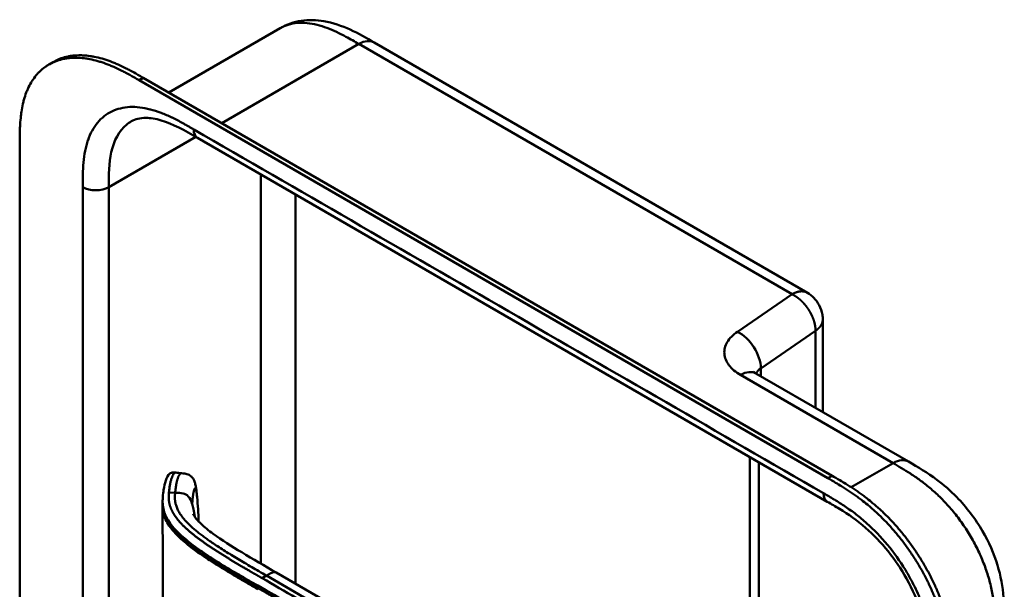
# Model space of a CAD drawing. Header units: millimetres. Extents: x 20 to 833, y 20 to 574.
# Tile 4 of 12: x 156 to 220, y 153 to 190. Entities that reach past the tile are written whole.
import ezdxf

# ---------------------------------------------------------------- set-up
doc = ezdxf.new("R2010")
doc.units = ezdxf.units.MM
doc.header["$LTSCALE"] = 2
doc.layers.add('Sichtbare Kanten(DIN)', color=7, linetype='Continuous', lineweight=50)
doc.layers.add('Sichtbare tangentiale Kanten(DIN)', color=7, linetype='Continuous', lineweight=50)

msp = doc.modelspace()

# ---------------------------------------------------------------- linework, layer by layer
at = {"layer": 'Sichtbare Kanten(DIN)'}
for p, q in [((166.092, 184.976), (173.348, 189.165)), ((173.348, 189.165), (173.348, 189.165)), ((179.457, 188.234), (207.653, 171.955)), ((158.293, 186.803), (158.568, 186.962)), ((164.431, 185.935), (209.257, 160.055)), ((208.983, 159.896), (164.157, 185.776)), ((167.958, 182.033), (167.958, 182.033)), ((208.948, 158.367), (167.958, 182.033)), ((156.385, 118.995), (156.385, 181.516)), ((208.653, 164.192), (208.653, 170.222)), ((204.3, 166.706), (214.229, 160.973)), ((203.903, 135.967), (203.903, 161.28)), ((165.688, 158.192), (165.688, 158.337)), ((208.948, 158.367), (208.948, 158.367)), ((168.066, 155.246), (168.066, 155.246)), ((168.065, 155.013), (168.065, 155.013)), ((204.856, 135.417), (173.088, 153.758))]:
    msp.add_line(p, q, dxfattribs=at)
for points, knots in [([(173.348, 189.165), (173.769, 189.408), (174.238, 189.567), (175.196, 189.713), (175.695, 189.699), (176.77, 189.518), (177.347, 189.318), (178.437, 188.82), (178.958, 188.522), (179.457, 188.234)], [0, 0, 0, 0, 0.43503, 0.43503, 0.881635, 0.881635, 1.42509, 1.42509, 1.955325, 1.955325, 1.955325, 1.955325]), ([(164.157, 185.776), (164.041, 185.843), (163.754, 186.007), (163.379, 186.214), (162.947, 186.436), (162.6, 186.602), (162.164, 186.787), (161.816, 186.917), (161.382, 187.051), (161.038, 187.134), (160.614, 187.207), (160.281, 187.239), (159.875, 187.244), (159.558, 187.22), (159.177, 187.154), (158.885, 187.073), (158.538, 186.937), (158.275, 186.8), (157.968, 186.595), (157.741, 186.404), (157.481, 186.135), (157.293, 185.895), (157.084, 185.567), (156.938, 185.283), (156.782, 184.905), (156.678, 184.585), (156.573, 184.167), (156.509, 183.819), (156.45, 183.372), (156.418, 183.006), (156.395, 182.542), (156.385, 182.075), (156.385, 181.701), (156.385, 181.516)], [0.0130421, 0.0130421, 0.0130421, 0.0130421, 0.0416672, 0.0833338, 0.1041671, 0.1458338, 0.1666671, 0.2083337, 0.2291671, 0.2708337, 0.291667, 0.3333337, 0.354167, 0.3958336, 0.416667, 0.4583336, 0.4791669, 0.5208336, 0.5416669, 0.5833336, 0.6041669, 0.6458335, 0.6666668, 0.7083335, 0.7291668, 0.7708335, 0.7916668, 0.8333334, 0.8541667, 0.8958334, 0.9166667, 0.9583334, 0.9999958, 0.9999958, 0.9999958, 0.9999958]), ([(158.568, 186.962), (158.669, 187.02), (158.841, 187.107), (159.159, 187.232), (159.452, 187.313), (159.833, 187.378), (160.149, 187.402), (160.555, 187.397), (160.889, 187.365), (161.313, 187.293), (161.657, 187.209), (162.09, 187.075), (162.438, 186.946), (162.874, 186.76), (163.222, 186.595), (163.654, 186.372), (164.029, 186.166), (164.315, 186.002), (164.431, 185.935)], [-0.5122645, -0.5122645, -0.5122645, -0.5122645, -0.4791669, -0.4583336, -0.416667, -0.3958336, -0.354167, -0.3333337, -0.291667, -0.2708337, -0.2291671, -0.2083337, -0.1666671, -0.1458338, -0.1041671, -0.0833338, -0.0416672, -0.0130421, -0.0130421, -0.0130421, -0.0130421]), ([(167.958, 182.033), (167.134, 182.509), (166.315, 182.951), (165.236, 183.273), (164.897, 183.327), (164.211, 183.333), (163.9, 183.249), (163.651, 183.105)], [0, 0, 0, 0, 0.874623, 0.874623, 1.321522, 1.321522, 1.920569, 1.920569, 1.920569, 1.920569]), ([(207.653, 171.955), (207.806, 171.867), (207.947, 171.754), (208.205, 171.488), (208.321, 171.327), (208.519, 170.96), (208.594, 170.744), (208.645, 170.425), (208.653, 170.324), (208.653, 170.222)], [0, 0, 0, 0, 0.1326519, 0.1326519, 0.2784868, 0.2784868, 0.4452654, 0.4452654, 0.5212848, 0.5212848, 0.5212848, 0.5212848]), ([(204.138, 166.822), (204.138, 166.822), (204.14, 166.82), (204.157, 166.804), (204.195, 166.77), (204.275, 166.72), (204.287, 166.713), (204.3, 166.706)], [0.3494461, 0.3494461, 0.3494461, 0.3494461, 0.3894259, 0.3894259, 0.5226501, 0.5226501, 0.5448455, 0.5448455, 0.5448455, 0.5448455]), ([(214.229, 160.973), (214.829, 160.627), (215.466, 160.252), (216.527, 159.458), (216.964, 159.081), (218.006, 158.017), (218.589, 157.254), (219.463, 155.745), (219.794, 154.992), (220.238, 153.538), (220.365, 152.82), (220.467, 151.595), (220.469, 151.068), (220.469, 150.571)], [0, 0, 0, 0, 0.636767, 0.636767, 1.094754, 1.094754, 1.798559, 1.798559, 2.40297, 2.40297, 2.975021, 2.975021, 3.432636, 3.432636, 3.432636, 3.432636]), ([(165.688, 158.342), (165.688, 158.344), (165.688, 158.345), (165.688, 158.349), (165.688, 158.352), (165.688, 158.356), (165.688, 158.359), (165.688, 158.366), (165.688, 158.37), (165.688, 158.381), (165.688, 158.387), (165.689, 158.407), (165.689, 158.419), (165.689, 158.457), (165.69, 158.482), (165.693, 158.569), (165.697, 158.627), (165.714, 158.84), (165.731, 158.988), (165.787, 159.354), (165.831, 159.562), (165.953, 159.937), (166.014, 160.1), (166.19, 160.222), (166.223, 160.24), (166.293, 160.259), (166.325, 160.265), (166.379, 160.267), (166.398, 160.267), (166.443, 160.266), (166.472, 160.264), (166.513, 160.26), (166.527, 160.258), (166.54, 160.257)], [0, 0, 0, 0, 0.001569, 0.001569, 0.003147, 0.003147, 0.005201, 0.005201, 0.008328, 0.008328, 0.01379, 0.01379, 0.024705, 0.024705, 0.049763, 0.049763, 0.11504, 0.11504, 0.298469, 0.298469, 0.573964, 0.573964, 0.877184, 0.877184, 0.934523, 0.934523, 0.968928, 0.968928, 0.984706, 0.984706, 1.005854, 1.005854, 1.016125, 1.016125, 1.016125, 1.016125]), ([(166.922, 160.216), (166.992, 160.209), (167.063, 160.202), (167.227, 160.174), (167.321, 160.149), (167.444, 160.087), (167.481, 160.063), (167.562, 159.999), (167.604, 159.955), (167.676, 159.858), (167.706, 159.804), (167.767, 159.667), (167.793, 159.583), (167.854, 159.332), (167.878, 159.159), (167.911, 158.875), (167.922, 158.769), (167.933, 158.662)], [0, 0, 0, 0, 0.0534376, 0.0534376, 0.1246135, 0.1246135, 0.1574788, 0.1574788, 0.2050781, 0.2050781, 0.2564778, 0.2564778, 0.333476, 0.333476, 0.4828411, 0.4828411, 0.5674864, 0.5674864, 0.5674864, 0.5674864]), ([(216.913, 146.57), (216.913, 146.667), (216.913, 146.863), (216.911, 147.11), (216.908, 147.359), (216.903, 147.561), (216.893, 147.816), (216.883, 148.021), (216.861, 148.334), (216.833, 148.651), (216.773, 149.135), (216.701, 149.574), (216.586, 150.132), (216.472, 150.584), (216.305, 151.152), (216.151, 151.608), (215.933, 152.178), (215.739, 152.631), (215.475, 153.191), (215.246, 153.634), (214.941, 154.177), (214.681, 154.603), (214.34, 155.121), (214.054, 155.524), (213.682, 156.011), (213.373, 156.386), (212.977, 156.835), (212.652, 157.177), (212.237, 157.583), (211.899, 157.889), (211.516, 158.213), (211.258, 158.417), (210.999, 158.613), (210.826, 158.738), (210.61, 158.89), (210.438, 159.008), (210.222, 159.15), (210.05, 159.26), (209.791, 159.421), (209.449, 159.627), (209.152, 159.799), (208.983, 159.896)], [0.0000095, 0.0000095, 0.0000095, 0.0000095, 0.0208425, 0.0416756, 0.0520922, 0.0729253, 0.0833418, 0.1041749, 0.1145915, 0.1458411, 0.1666742, 0.2083404, 0.2291735, 0.2708396, 0.2916727, 0.3333389, 0.354172, 0.3958382, 0.4166713, 0.4583375, 0.4791706, 0.5208368, 0.5416698, 0.583336, 0.6041691, 0.6458353, 0.6666684, 0.7083346, 0.7291677, 0.7708339, 0.7916669, 0.8229166, 0.8333331, 0.8541662, 0.8645828, 0.8854159, 0.8958324, 0.9166655, 0.927082, 0.9583317, 0.9999979, 0.9999979, 0.9999979, 0.9999979]), ([(209.257, 160.055), (209.426, 159.957), (209.723, 159.785), (210.066, 159.579), (210.324, 159.419), (210.496, 159.309), (210.712, 159.166), (210.885, 159.049), (211.101, 158.897), (211.273, 158.771), (211.532, 158.576), (211.79, 158.371), (212.174, 158.048), (212.511, 157.741), (212.926, 157.335), (213.251, 156.993), (213.648, 156.544), (213.956, 156.17), (214.328, 155.683), (214.614, 155.28), (214.955, 154.761), (215.215, 154.336), (215.521, 153.792), (215.749, 153.35), (216.013, 152.789), (216.207, 152.336), (216.425, 151.767), (216.579, 151.31), (216.747, 150.742), (216.86, 150.29), (216.975, 149.733), (217.047, 149.294), (217.107, 148.809), (217.136, 148.492), (217.157, 148.18), (217.168, 147.974), (217.177, 147.719), (217.182, 147.518), (217.186, 147.268), (217.187, 147.021), (217.187, 146.826), (217.187, 146.728)], [-0.9999979, -0.9999979, -0.9999979, -0.9999979, -0.9583317, -0.927082, -0.9166655, -0.8958324, -0.8854159, -0.8645828, -0.8541662, -0.8333331, -0.8229166, -0.7916669, -0.7708339, -0.7291677, -0.7083346, -0.6666684, -0.6458353, -0.6041691, -0.583336, -0.5416698, -0.5208368, -0.4791706, -0.4583375, -0.4166713, -0.3958382, -0.354172, -0.3333389, -0.2916727, -0.2708396, -0.2291735, -0.2083404, -0.1666742, -0.1458411, -0.1145915, -0.1041749, -0.0833418, -0.0729253, -0.0520922, -0.0416756, -0.0208425, -0.0000095, -0.0000095, -0.0000095, -0.0000095]), ([(215.572, 147.305), (215.572, 147.967), (215.565, 148.614), (215.403, 149.901), (215.267, 150.536), (214.828, 151.905), (214.5, 152.656), (213.756, 153.989), (213.345, 154.595), (212.446, 155.713), (211.945, 156.23), (210.882, 157.152), (210.313, 157.549), (209.479, 158.06), (209.215, 158.213), (208.948, 158.367)], [0, 0, 0, 0, 0.609028, 0.609028, 1.140262, 1.140262, 1.745142, 1.745142, 2.28517, 2.28517, 2.850958, 2.850958, 3.470181, 3.470181, 3.753639, 3.753639, 3.753639, 3.753639]), ([(167.681, 157.546), (167.681, 157.546), (167.682, 157.545), (167.686, 157.536), (167.695, 157.516), (167.744, 157.431), (167.803, 157.343), (167.964, 157.146), (168.07, 157.033), (168.415, 156.706), (168.686, 156.489), (169.546, 155.862), (170.186, 155.464), (171.574, 154.63), (172.332, 154.194), (173.088, 153.758)], [1.383881, 1.383881, 1.383881, 1.383881, 1.40702, 1.40702, 1.490707, 1.490707, 1.658973, 1.658973, 1.845829, 1.845829, 2.202824, 2.202824, 2.909708, 2.909708, 3.711729, 3.711729, 3.711729, 3.711729])]:
    msp.add_open_spline(points, degree=3, knots=knots, dxfattribs=at)
for points in [[(163.65, 183.104), (163.65, 183.104), (163.651, 183.104), (163.651, 183.105)], [(166.54, 160.257), (166.667, 160.243), (166.793, 160.23), (166.919, 160.216)], [(167.933, 158.662), (167.984, 158.133), (168.012, 157.62), (168.032, 157.122)], [(165.688, 158.091), (165.688, 158.125), (165.688, 158.16), (165.688, 158.192)], [(165.688, 149.443), (165.692, 152.377), (165.692, 155.313), (165.688, 158.093)], [(168.032, 157.122), (168.032, 157.106), (168.033, 157.091), (168.034, 157.075)]]:
    msp.add_open_spline(points, degree=3, dxfattribs=at)
at = {"layer": 'Sichtbare tangentiale Kanten(DIN)'}
for p, q in [((178.457, 188.135), (169.539, 182.986)), ((178.117, 187.938), (178.117, 187.938)), ((206.653, 171.856), (178.457, 188.135)), ((179.533, 187.513), (179.533, 187.513)), ((164.157, 185.776), (164.431, 185.935)), ((174.375, 185.778), (174.375, 185.778)), ((172.552, 184.725), (172.552, 184.725)), ((167.851, 182.094), (162.183, 178.822)), ((172.083, 179.652), (172.083, 154.339)), ((162.183, 116.954), (162.183, 178.822)), ((174.345, 178.345), (174.345, 153.032)), ((203.093, 169.415), (206.653, 171.856)), ((204.622, 167.038), (208.183, 169.479)), ((208.183, 169.479), (208.183, 164.464)), ((204.622, 166.52), (204.622, 167.038)), ((213.225, 160.876), (203.3, 166.606)), ((204.489, 160.942), (204.489, 135.628)), ((210.502, 159.304), (213.225, 160.876)), ((213.229, 160.874), (213.225, 160.876)), ((214.316, 160.221), (214.316, 160.222)), ((208.983, 159.896), (209.257, 160.055)), ((166.503, 158.952), (166.1, 158.965)), ((216.433, 158.514), (216.433, 158.514)), ((168.064, 155.247), (168.064, 155.247)), ((168.05, 155.023), (168.05, 155.023)), ((172.446, 153.558), (172.161, 153.393)), ((172.446, 153.558), (206.629, 133.822)), ((171.881, 152.908), (171.881, 152.758))]:
    msp.add_line(p, q, dxfattribs=at)
for points, degree, knots in [([(178.457, 188.135), (178.179, 188.295), (177.901, 188.456), (177.62, 188.607), (177.521, 188.66), (177.425, 188.71), (177.324, 188.761), (177.112, 188.869), (176.91, 188.964), (176.705, 189.051), (176.49, 189.142), (176.278, 189.222), (176.066, 189.288), (175.845, 189.358), (175.628, 189.412), (175.414, 189.45), (175.194, 189.489), (174.978, 189.51), (174.769, 189.513), (174.557, 189.515), (174.352, 189.498), (174.155, 189.461), (173.957, 189.423), (173.767, 189.365), (173.588, 189.287), (173.543, 189.267), (173.499, 189.246), (173.455, 189.223), (173.419, 189.205), (173.383, 189.185), (173.348, 189.165)], 3, [0, 0, 0, 0, 0.29507, 0.29507, 0.29507, 0.398589, 0.398589, 0.398589, 0.61811, 0.61811, 0.61811, 0.848665, 0.848665, 0.848665, 1.089444, 1.089444, 1.089444, 1.336853, 1.336853, 1.336853, 1.58776, 1.58776, 1.58776, 1.84095, 1.84095, 1.84095, 1.904564, 1.904564, 1.904564, 1.957302, 1.957302, 1.957302, 1.957302]), ([(167.709, 182.582), (167.648, 182.617), (167.587, 182.653), (167.527, 182.688), (167.47, 182.721), (167.412, 182.753), (167.355, 182.786), (167.327, 182.802), (167.298, 182.818), (167.27, 182.834), (167.186, 182.882), (167.103, 182.929), (167.013, 182.978), (167.011, 182.979), (167.009, 182.98), (167.007, 182.981), (166.756, 183.12), (166.53, 183.237), (166.302, 183.347), (166.298, 183.349), (166.294, 183.351), (166.289, 183.353), (166.057, 183.464), (165.823, 183.567), (165.59, 183.655), (165.588, 183.656), (165.586, 183.657), (165.583, 183.658), (165.349, 183.747), (165.117, 183.823), (164.888, 183.882), (164.886, 183.882), (164.884, 183.883), (164.883, 183.883), (164.421, 184.003), (163.969, 184.056), (163.552, 184.036), (163.133, 184.015), (162.733, 183.919), (162.38, 183.749), (162.027, 183.578), (161.708, 183.328), (161.45, 183.015), (161.192, 182.703), (160.982, 182.315), (160.831, 181.877), (160.831, 181.876), (160.83, 181.875), (160.83, 181.874), (160.755, 181.657), (160.694, 181.425), (160.646, 181.184), (160.646, 181.182), (160.645, 181.18), (160.645, 181.178), (160.597, 180.937), (160.562, 180.686), (160.538, 180.431), (160.538, 180.427), (160.537, 180.423), (160.537, 180.418), (160.514, 180.167), (160.5, 179.913), (160.493, 179.633), (160.493, 179.629), (160.493, 179.625), (160.493, 179.62), (160.486, 179.348), (160.486, 179.085), (160.486, 178.822)], 3, [79.050735, 79.050735, 79.050735, 79.050735, 79.115326, 79.115326, 79.115326, 79.175852, 79.175852, 79.175852, 79.206115, 79.206115, 79.206115, 79.29477, 79.29477, 79.29477, 79.296904, 79.296904, 79.296904, 79.544256, 79.544256, 79.544256, 79.548758, 79.548758, 79.548758, 79.800076, 79.800076, 79.800076, 79.802526, 79.802526, 79.802526, 80.054962, 80.054962, 80.054962, 80.056924, 80.056924, 80.056924, 80.565665, 80.565665, 80.565665, 81.078223, 81.078223, 81.078223, 81.591387, 81.591387, 81.591387, 82.102645, 82.102645, 82.102645, 82.103787, 82.103787, 82.103787, 82.357518, 82.357518, 82.357518, 82.35964, 82.35964, 82.35964, 82.612159, 82.612159, 82.612159, 82.616454, 82.616454, 82.616454, 82.864896, 82.864896, 82.864896, 82.868708, 82.868708, 82.868708, 83.11068, 83.11068, 83.11068, 83.11068]), ([(162.183, 178.822), (162.183, 179.613), (162.197, 180.409), (162.345, 181.088), (162.512, 181.856), (162.846, 182.489), (163.348, 182.897), (163.443, 182.974), (163.544, 183.043), (163.65, 183.104)], 3, [-3.587895, -3.587895, -3.587895, -3.587895, -2.845409, -2.845409, -2.845409, -2.006875, -2.006875, -2.006875, -1.847939, -1.847939, -1.847939, -1.847939]), ([(206.653, 171.856), (206.683, 171.872), (206.741, 171.904), (206.827, 171.947), (206.94, 171.991), (207.075, 172.029), (207.206, 172.049), (207.329, 172.052), (207.446, 172.037), (207.533, 172.012), (207.595, 171.986), (207.634, 171.966), (207.653, 171.955), (207.653, 171.955)], 5, [0, 0, 0, 0, 0, 0, 0.0625, 0.125, 0.1875, 0.25, 0.3125, 0.375, 0.4375, 0.5, 0.5000001, 0.5000001, 0.5000001, 0.5000001, 0.5000001, 0.5000001]), ([(208.653, 170.222), (208.653, 170.211), (208.653, 170.179), (208.649, 170.126), (208.635, 170.052), (208.605, 169.958), (208.555, 169.856), (208.488, 169.756), (208.404, 169.659), (208.324, 169.584), (208.257, 169.531), (208.208, 169.496), (208.183, 169.479)], 5, [0.5294319, 0.5294319, 0.5294319, 0.5294319, 0.5294319, 0.5294319, 0.5625, 0.625, 0.6875, 0.75, 0.8125, 0.875, 0.9375, 1, 1, 1, 1, 1, 1]), ([(203.3, 166.606), (202.984, 166.789), (202.727, 167.006), (202.549, 167.24), (202.371, 167.474), (202.268, 167.732), (202.249, 167.988), (202.23, 168.244), (202.295, 168.506), (202.438, 168.748), (202.581, 168.99), (202.805, 169.218), (203.093, 169.415)], 3, [0, 0, 0, 0, 0.25, 0.25, 0.25, 0.5, 0.5, 0.5, 0.75, 0.75, 0.75, 1, 1, 1, 1]), ([(219.883, 149.754), (219.883, 149.959), (219.883, 150.171), (219.879, 150.385), (219.876, 150.623), (219.867, 150.864), (219.852, 151.106), (219.835, 151.37), (219.809, 151.635), (219.772, 151.905), (219.734, 152.186), (219.683, 152.472), (219.617, 152.768), (219.551, 153.065), (219.469, 153.37), (219.371, 153.676), (219.273, 153.984), (219.16, 154.293), (219.031, 154.602), (218.903, 154.91), (218.759, 155.216), (218.602, 155.518), (218.447, 155.818), (218.277, 156.114), (218.097, 156.401), (217.917, 156.688), (217.728, 156.965), (217.53, 157.231), (217.334, 157.495), (217.129, 157.749), (216.916, 157.993), (216.708, 158.231), (216.492, 158.459), (216.271, 158.675), (216.058, 158.884), (215.839, 159.082), (215.617, 159.268), (215.406, 159.446), (215.192, 159.613), (214.976, 159.77), (214.771, 159.92), (214.565, 160.061), (214.358, 160.195), (214.163, 160.321), (213.967, 160.441), (213.773, 160.557), (213.589, 160.666), (213.407, 160.771), (213.229, 160.874)], 3, [0, 0, 0, 0, 0.200333, 0.200333, 0.200333, 0.423418, 0.423418, 0.423418, 0.666166, 0.666166, 0.666166, 0.918702, 0.918702, 0.918702, 1.172126, 1.172126, 1.172126, 1.426817, 1.426817, 1.426817, 1.680705, 1.680705, 1.680705, 1.931989, 1.931989, 1.931989, 2.183319, 2.183319, 2.183319, 2.432871, 2.432871, 2.432871, 2.676761, 2.676761, 2.676761, 2.911928, 2.911928, 2.911928, 3.136372, 3.136372, 3.136372, 3.349104, 3.349104, 3.349104, 3.549929, 3.549929, 3.549929, 3.740151, 3.740151, 3.740151, 3.740151]), ([(166.1, 158.965), (166.103, 159.005), (166.108, 159.046), (166.112, 159.086), (166.117, 159.126), (166.121, 159.167), (166.127, 159.207), (166.137, 159.288), (166.15, 159.368), (166.164, 159.445), (166.178, 159.523), (166.193, 159.599), (166.21, 159.671), (166.227, 159.743), (166.246, 159.811), (166.266, 159.874), (166.287, 159.937), (166.309, 159.994), (166.332, 160.045), (166.355, 160.095), (166.379, 160.138), (166.404, 160.172), (166.43, 160.205), (166.456, 160.23), (166.482, 160.244), (166.501, 160.254), (166.521, 160.259), (166.54, 160.257)], 3, [0, 0, 0, 0, 0.0545224, 0.0545224, 0.0545224, 0.1094403, 0.1094403, 0.1094403, 0.2192761, 0.2192761, 0.2192761, 0.3291119, 0.3291119, 0.3291119, 0.4389477, 0.4389477, 0.4389477, 0.5487835, 0.5487835, 0.5487835, 0.6586193, 0.6586193, 0.6586193, 0.7684551, 0.7684551, 0.7684551, 0.8493921, 0.8493921, 0.8493921, 0.8493921]), ([(172.161, 153.393), (172.16, 153.393), (172.052, 153.455), (171.839, 153.579), (171.519, 153.764), (171.094, 154.01), (170.57, 154.318), (170.051, 154.627), (169.54, 154.941), (169.04, 155.259), (168.553, 155.584), (168.082, 155.917), (167.633, 156.262), (167.218, 156.616), (166.846, 156.981), (166.53, 157.359), (166.285, 157.749), (166.143, 158.107), (166.084, 158.43), (166.08, 158.674), (166.089, 158.84), (166.096, 158.923), (166.1, 158.965)], 5, [0, 0, 0, 0, 0, 0, 0.001502, 0.189898, 0.378295, 0.566691, 0.755088, 0.943484, 1.131881, 1.320277, 1.508674, 1.697071, 1.885467, 2.073864, 2.26226, 2.450657, 2.639053, 2.82745, 2.921648, 3.016242, 3.016242, 3.016242, 3.016242, 3.016242, 3.016242]), ([(167.614, 158.199), (167.469, 158.668), (167.274, 158.848), (167.019, 158.909), (166.868, 158.945), (166.696, 158.947), (166.503, 158.952)], 3, [0.7543035, 0.7543035, 0.7543035, 0.7543035, 0.9087791, 0.9087791, 0.9087791, 1, 1, 1, 1]), ([(167.614, 158.198), (167.621, 158.354), (167.646, 158.656), (167.697, 159.025), (167.771, 159.3), (167.843, 159.269), (167.886, 159.066), (167.914, 158.85), (167.929, 158.702), (167.933, 158.662)], 5, [0, 0, 0, 0, 0, 0, 0.1666667, 0.3333333, 0.5, 0.6666667, 0.7253325, 0.7253325, 0.7253325, 0.7253325, 0.7253325, 0.7253325]), ([(165.688, 158.342), (165.688, 158.302), (165.689, 158.262), (165.691, 158.222), (165.699, 158.078), (165.721, 157.933), (165.76, 157.789), (165.799, 157.646), (165.855, 157.503), (165.927, 157.363), (165.998, 157.223), (166.084, 157.085), (166.183, 156.95), (166.281, 156.815), (166.391, 156.683), (166.511, 156.554), (166.63, 156.424), (166.758, 156.298), (166.894, 156.174), (167.029, 156.05), (167.171, 155.928), (167.319, 155.808), (167.466, 155.689), (167.619, 155.571), (167.775, 155.456), (167.931, 155.34), (168.091, 155.227), (168.253, 155.116), (168.415, 155.004), (168.58, 154.894), (168.747, 154.786), (168.913, 154.677), (169.082, 154.57), (169.252, 154.464), (169.422, 154.357), (169.594, 154.252), (169.766, 154.147), (169.939, 154.043), (170.113, 153.939), (170.287, 153.835), (170.462, 153.732), (170.638, 153.629), (170.814, 153.526), (170.99, 153.423), (171.167, 153.32), (171.344, 153.218), (171.523, 153.114), (171.702, 153.011), (171.881, 152.908)], 3, [0.136841, 0.136841, 0.136841, 0.136841, 0.188962, 0.188962, 0.188962, 0.377359, 0.377359, 0.377359, 0.565755, 0.565755, 0.565755, 0.754152, 0.754152, 0.754152, 0.942549, 0.942549, 0.942549, 1.130945, 1.130945, 1.130945, 1.319342, 1.319342, 1.319342, 1.507738, 1.507738, 1.507738, 1.696135, 1.696135, 1.696135, 1.884531, 1.884531, 1.884531, 2.072928, 2.072928, 2.072928, 2.261324, 2.261324, 2.261324, 2.449721, 2.449721, 2.449721, 2.638118, 2.638118, 2.638118, 2.826514, 2.826514, 2.826514, 3.016411, 3.016411, 3.016411, 3.016411]), ([(214.421, 153.246), (214.296, 153.478), (214.165, 153.707), (214.029, 153.929), (213.677, 154.506), (213.277, 155.064), (212.857, 155.57), (212.44, 156.072), (211.988, 156.539), (211.526, 156.954), (211.525, 156.955), (211.523, 156.957), (211.521, 156.958), (211.292, 157.164), (211.06, 157.356), (210.826, 157.537), (210.824, 157.539), (210.821, 157.541), (210.819, 157.543), (210.586, 157.722), (210.352, 157.891), (210.12, 158.048), (210.116, 158.05), (210.111, 158.053), (210.107, 158.056), (209.879, 158.21), (209.653, 158.352), (209.408, 158.501), (209.404, 158.503), (209.4, 158.506), (209.396, 158.508), (209.156, 158.653), (208.928, 158.785), (208.7, 158.917)], 3, [62.33301, 62.33301, 62.33301, 62.33301, 62.530517, 62.530517, 62.530517, 63.043494, 63.043494, 63.043494, 63.552237, 63.552237, 63.552237, 63.554207, 63.554207, 63.554207, 63.806635, 63.806635, 63.806635, 63.809067, 63.809067, 63.809067, 64.060403, 64.060403, 64.060403, 64.06491, 64.06491, 64.06491, 64.312256, 64.312256, 64.312256, 64.316327, 64.316327, 64.316327, 64.558412, 64.558412, 64.558412, 64.558412]), ([(171.881, 152.758), (171.774, 152.82), (171.561, 152.943), (171.24, 153.128), (170.813, 153.376), (170.284, 153.687), (169.758, 154.001), (169.24, 154.319), (168.731, 154.642), (168.237, 154.972), (167.76, 155.311), (167.306, 155.66), (166.882, 156.021), (166.499, 156.397), (166.169, 156.79), (165.895, 157.222), (165.753, 157.589), (165.7, 157.877), (165.688, 158.079), (165.688, 158.192)], 5, [0, 0, 0, 0, 0, 0, 0.188639, 0.377647, 0.566655, 0.755663, 0.944671, 1.133679, 1.322688, 1.511696, 1.700704, 1.889712, 2.07872, 2.267728, 2.456736, 2.645744, 2.888525, 2.888525, 2.888525, 2.888525, 2.888525, 2.888525]), ([(165.69, 158.092), (165.692, 157.905), (165.712, 157.715), (165.764, 157.531), (165.805, 157.387), (165.862, 157.245), (165.934, 157.106), (166.006, 156.967), (166.093, 156.83), (166.191, 156.697), (166.29, 156.564), (166.4, 156.433), (166.519, 156.305), (166.638, 156.178), (166.766, 156.052), (166.901, 155.93), (167.035, 155.807), (167.177, 155.687), (167.323, 155.569), (167.469, 155.451), (167.621, 155.335), (167.776, 155.221), (167.931, 155.106), (168.09, 154.994), (168.252, 154.883), (168.414, 154.771), (168.579, 154.661), (168.747, 154.553), (168.914, 154.444), (169.083, 154.336), (169.255, 154.23), (169.426, 154.123), (169.598, 154.017), (169.772, 153.912), (169.946, 153.806), (170.122, 153.702), (170.297, 153.598), (170.473, 153.494), (170.65, 153.39), (170.827, 153.286), (171.005, 153.183), (171.182, 153.08), (171.36, 152.977), (171.538, 152.874), (171.716, 152.771), (171.893, 152.669)], 3, [0.127337, 0.127337, 0.127337, 0.127337, 0.368934, 0.368934, 0.368934, 0.557942, 0.557942, 0.557942, 0.74695, 0.74695, 0.74695, 0.935958, 0.935958, 0.935958, 1.124966, 1.124966, 1.124966, 1.313974, 1.313974, 1.313974, 1.502983, 1.502983, 1.502983, 1.691991, 1.691991, 1.691991, 1.880999, 1.880999, 1.880999, 2.070007, 2.070007, 2.070007, 2.259015, 2.259015, 2.259015, 2.448023, 2.448023, 2.448023, 2.637031, 2.637031, 2.637031, 2.826039, 2.826039, 2.826039, 3.014705, 3.014705, 3.014705, 3.014705]), ([(208.04, 132.678), (208.039, 132.679), (208.035, 132.681), (206.552, 133.537), (205.053, 134.402), (202.059, 136.131), (200.563, 136.995), (197.574, 138.72), (196.08, 139.583), (193.092, 141.308), (191.597, 142.171), (188.605, 143.899), (187.109, 144.762), (184.118, 146.489), (182.624, 147.352), (180.384, 148.645), (179.637, 149.076), (178.143, 149.939), (177.396, 150.37), (175.9, 151.234), (175.151, 151.666), (173.654, 152.53), (172.906, 152.962), (172.161, 153.393)], 3, [0, 0, 0, 0, 0.003774, 0.003774, 1.589417, 1.589417, 3.175061, 3.175061, 4.760704, 4.760704, 6.346347, 6.346347, 7.93199, 7.93199, 9.517633, 9.517633, 10.310454, 10.310454, 11.103276, 11.103276, 11.896097, 11.896097, 12.687417, 12.687417, 12.687417, 12.687417]), ([(215.916, 147.621), (215.909, 147.922), (215.895, 148.193), (215.872, 148.47), (215.872, 148.475), (215.871, 148.48), (215.871, 148.485), (215.847, 148.767), (215.812, 149.059), (215.764, 149.354), (215.764, 149.357), (215.763, 149.359), (215.763, 149.362), (215.715, 149.658), (215.654, 149.961), (215.579, 150.265), (215.579, 150.266), (215.579, 150.267), (215.578, 150.269), (215.427, 150.881), (215.217, 151.512), (214.959, 152.122), (214.8, 152.497), (214.619, 152.875), (214.421, 153.246)], 3, [60.744241, 60.744241, 60.744241, 60.744241, 60.992687, 60.992687, 60.992687, 60.996983, 60.996983, 60.996983, 61.249514, 61.249514, 61.249514, 61.251636, 61.251636, 61.251636, 61.505377, 61.505377, 61.505377, 61.506519, 61.506519, 61.506519, 62.017834, 62.017834, 62.017834, 62.33301, 62.33301, 62.33301, 62.33301]), ([(171.881, 152.908), (174.696, 151.282), (177.521, 149.652), (180.334, 148.027), (186.112, 144.691), (191.903, 141.348), (197.684, 138.01), (199.546, 136.935), (201.41, 135.859), (203.276, 134.782), (204.777, 133.915), (206.28, 133.047), (207.76, 132.193)], 3, [23.229983, 23.229983, 23.229983, 23.229983, 26.216835, 26.216835, 26.216835, 32.351591, 32.351591, 32.351591, 34.327983, 34.327983, 34.327983, 35.917386, 35.917386, 35.917386, 35.917386]), ([(207.762, 132.042), (207.76, 132.043), (206.87, 132.557), (205.078, 133.592), (202.376, 135.152), (198.79, 137.222), (194.307, 139.811), (189.819, 142.402), (185.335, 144.991), (181.3, 147.32), (177.71, 149.393), (175.019, 150.946), (173.226, 151.982), (172.329, 152.499), (171.881, 152.758)], 5, [20.643738, 20.643738, 20.643738, 20.643738, 20.643738, 20.643738, 20.647429, 22.23307, 23.81871, 25.404351, 26.989992, 28.575633, 30.161274, 31.746914, 32.539735, 33.332924, 33.332924, 33.332924, 33.332924, 33.332924, 33.332924])]:
    msp.add_open_spline(points, degree=degree, knots=knots, dxfattribs=at)
for points, degree in [([(179.457, 188.234), (179.201, 188.381), (178.848, 188.36), (178.457, 188.135)], 3), ([(208.7, 158.917), (195.036, 166.805), (181.373, 174.694), (167.709, 182.582)], 3), ([(167.958, 182.033), (167.804, 182.122), (167.709, 182.312), (167.709, 182.582)], 3), ([(160.486, 178.822), (160.486, 158.199), (160.486, 137.576), (160.486, 116.954)], 3), ([(160.486, 178.822), (160.955, 178.551), (161.714, 178.551), (162.183, 178.822)], 3), ([(208.183, 169.479), (208.183, 169.512), (208.181, 169.58), (208.174, 169.683), (208.156, 169.822), (208.118, 169.998), (208.066, 170.173), (208.001, 170.347), (207.925, 170.519), (207.836, 170.688), (207.737, 170.853), (207.629, 171.011), (207.511, 171.163), (207.384, 171.306), (207.251, 171.44), (207.11, 171.564), (206.963, 171.676), (206.841, 171.755), (206.748, 171.808), (206.685, 171.84), (206.653, 171.856)], 5), ([(203.093, 169.415), (203.937, 169.005), (204.622, 167.94), (204.622, 167.038)], 3), ([(203.3, 166.606), (203.691, 166.832), (204.044, 166.853), (204.3, 166.706)], 3), ([(204.309, 166.701), (204.369, 166.821), (204.473, 166.937), (204.622, 167.038)], 3), ([(213.229, 160.874), (213.619, 161.1), (213.973, 161.121), (214.229, 160.973)], 3), ([(166.922, 160.216), (166.821, 160.226), (166.712, 160.088), (166.613, 159.802), (166.545, 159.397), (166.503, 158.952)], 5), ([(166.503, 158.952), (166.433, 158.208), (166.431, 157.3), (167.956, 156.15), (169.999, 154.97), (172.446, 153.558)], 5), ([(208.948, 158.367), (208.795, 158.456), (208.7, 158.646), (208.7, 158.917)], 3), ([(167.783, 157.377), (167.763, 157.518), (167.742, 157.652), (167.719, 157.778), (167.695, 157.895), (167.669, 158.004), (167.643, 158.105), (167.614, 158.198)], 7), ([(168.03, 157.122), (168.031, 157.107), (168.031, 157.091), (168.031, 157.076)], 3), ([(172.446, 153.558), (172.562, 153.625), (172.67, 153.687), (172.769, 153.742), (172.86, 153.783), (172.943, 153.804), (173.019, 153.798), (173.088, 153.758)], 7)]:
    msp.add_open_spline(points, degree=degree, dxfattribs=at)

doc.saveas('drawing.dxf')
